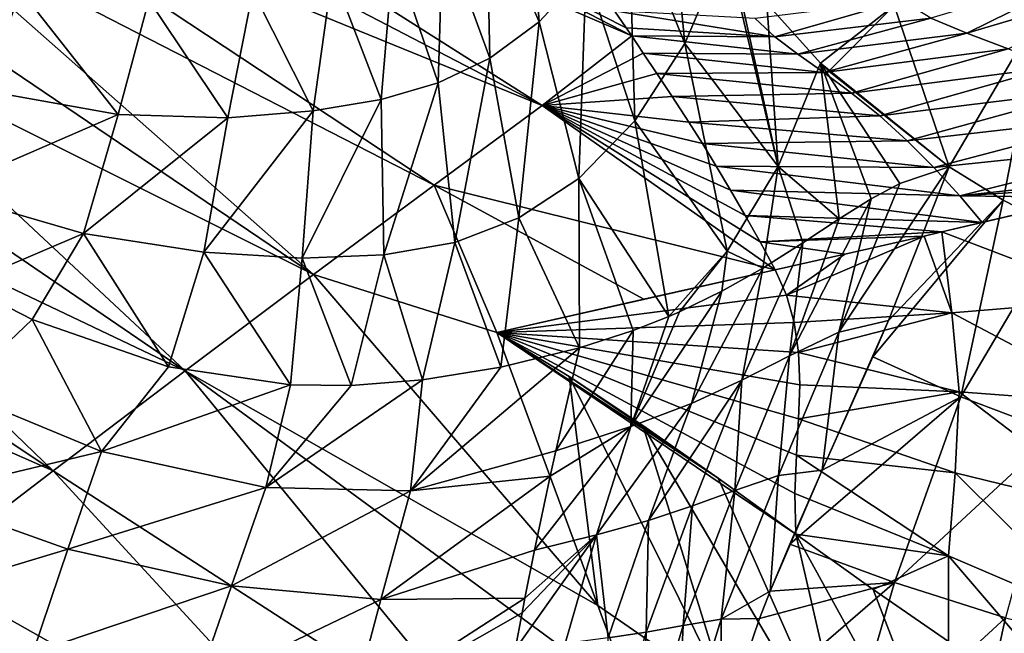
# Model space of a CAD drawing. Header units: millimetres. Extents: x -84 to 84, y -375 to 274.
# Tile 49 of 108: x -25 to -9, y 24 to 34. Entities that reach past the tile are written whole.
import ezdxf

# ---------------------------------------------------------------- set-up
doc = ezdxf.new("R2010")
doc.units = ezdxf.units.MM
doc.header["$LTSCALE"] = 148.96817
for name, color, linetype in [('10', 7, 'CONTINUOUS'), ('19', 7, 'CONTINUOUS'), ('20', 7, 'CONTINUOUS'), ('22', 7, 'CONTINUOUS'), ('23', 7, 'CONTINUOUS'), ('25', 7, 'CONTINUOUS'), ('26', 7, 'CONTINUOUS'), ('28', 7, 'CONTINUOUS'), ('6', 7, 'CONTINUOUS'), ('8', 7, 'CONTINUOUS'), ('9', 7, 'CONTINUOUS')]:
    doc.layers.add(name, color=color, linetype=linetype)

msp = doc.modelspace()

# ---------------------------------------------------------------- linework, layer by layer
at = {"layer": '10', "color": 7, "linetype": 'CONTINUOUS', "true_color": 0x69ffac}
for points in [[(-14.933, 36.196, -13.217), (-14.362, 37.574, -13.56), (-14.009, 33.894, -15.884), (-14.933, 36.196, -13.217)], [(-14.009, 33.894, -15.884), (-14.362, 37.574, -13.56), (-13.331, 35.491, -16.129), (-14.009, 33.894, -15.884)], [(-16.593, 36.822, -9.526), (-16.403, 34.25, -12.362), (-17.268, 36.229, -8.987), (-16.593, 36.822, -9.526)], [(-15.631, 35.086, -12.825), (-16.403, 34.25, -12.362), (-16.593, 36.822, -9.526), (-15.631, 35.086, -12.825)], [(-17.268, 36.229, -8.987), (-17.213, 33.656, -11.809), (-17.986, 35.772, -8.376), (-17.268, 36.229, -8.987)], [(-16.403, 34.25, -12.362), (-17.213, 33.656, -11.809), (-17.268, 36.229, -8.987), (-16.403, 34.25, -12.362)], [(-15.631, 35.086, -12.825), (-14.933, 36.196, -13.217), (-14.829, 32.623, -15.532), (-15.631, 35.086, -12.825)], [(-14.829, 32.623, -15.532), (-14.933, 36.196, -13.217), (-14.009, 33.894, -15.884), (-14.829, 32.623, -15.532)], [(-17.986, 35.772, -8.376), (-18.062, 33.25, -11.13), (-18.798, 35.394, -7.647), (-17.986, 35.772, -8.376)], [(-17.213, 33.656, -11.809), (-18.062, 33.25, -11.13), (-17.986, 35.772, -8.376), (-17.213, 33.656, -11.809)], [(-14.009, 33.894, -15.884), (-13.331, 35.491, -16.129), (-12.475, 31.874, -18.356), (-14.009, 33.894, -15.884)], [(-12.475, 31.874, -18.356), (-13.331, 35.491, -16.129), (-13.24, 35.351, -16.305), (-12.475, 31.874, -18.356)], [(-24.919, 34.764, -3.532), (-25.525, 33.124, -5.017), (-27.343, 35.392, -2.614), (-24.919, 34.764, -3.532)], [(-18.798, 35.394, -7.647), (-19, 32.976, -10.281), (-19.8, 35.056, -6.767), (-18.798, 35.394, -7.647)], [(-18.062, 33.25, -11.13), (-19, 32.976, -10.281), (-18.798, 35.394, -7.647), (-18.062, 33.25, -11.13)], [(-12.659, 34.553, -17.306), (-12.475, 31.874, -18.356), (-13.24, 35.351, -16.305), (-12.659, 34.553, -17.306)], [(-19.8, 35.056, -6.767), (-20.113, 32.786, -9.226), (-21.109, 34.76, -5.735), (-19.8, 35.056, -6.767)], [(-19, 32.976, -10.281), (-20.113, 32.786, -9.226), (-19.8, 35.056, -6.767), (-19, 32.976, -10.281)], [(-16.403, 34.25, -12.362), (-15.631, 35.086, -12.825), (-15.748, 31.678, -15.052), (-16.403, 34.25, -12.362)], [(-15.748, 31.678, -15.052), (-15.631, 35.086, -12.825), (-14.829, 32.623, -15.532), (-15.748, 31.678, -15.052)], [(-23.317, 32.729, -6.515), (-25.525, 33.124, -5.017), (-24.919, 34.764, -3.532), (-23.317, 32.729, -6.515)], [(-22.815, 34.606, -4.619), (-23.317, 32.729, -6.515), (-24.919, 34.764, -3.532), (-22.815, 34.606, -4.619)], [(-21.109, 34.76, -5.735), (-21.518, 32.674, -7.954), (-22.815, 34.606, -4.619), (-21.109, 34.76, -5.735)], [(-20.113, 32.786, -9.226), (-21.518, 32.674, -7.954), (-21.109, 34.76, -5.735), (-20.113, 32.786, -9.226)], [(-21.518, 32.674, -7.954), (-23.317, 32.729, -6.515), (-22.815, 34.606, -4.619), (-21.518, 32.674, -7.954)], [(-11.777, 33.573, -18.534), (-12.475, 31.874, -18.356), (-12.659, 34.553, -17.306), (-11.777, 33.573, -18.534)], [(-17.213, 33.656, -11.809), (-16.403, 34.25, -12.362), (-16.734, 31.028, -14.428), (-17.213, 33.656, -11.809)], [(-16.734, 31.028, -14.428), (-16.403, 34.25, -12.362), (-15.748, 31.678, -15.052), (-16.734, 31.028, -14.428)], [(-14.829, 32.623, -15.532), (-14.009, 33.894, -15.884), (-13.315, 30.482, -18.036), (-14.829, 32.623, -15.532)], [(-13.315, 30.482, -18.036), (-14.009, 33.894, -15.884), (-12.475, 31.874, -18.356), (-13.315, 30.482, -18.036)], [(-18.062, 33.25, -11.13), (-17.213, 33.656, -11.809), (-17.789, 30.626, -13.629), (-18.062, 33.25, -11.13)], [(-17.789, 30.626, -13.629), (-17.213, 33.656, -11.809), (-16.734, 31.028, -14.428), (-17.789, 30.626, -13.629)], [(-11.471, 31.012, -19.467), (-12.475, 31.874, -18.356), (-11.777, 33.573, -18.534), (-11.471, 31.012, -19.467)], [(-9.668, 31.867, -20.62), (-10.476, 31.596, -20.105), (-11.777, 33.573, -18.534), (-9.668, 31.867, -20.62)], [(-9.668, 31.867, -20.62), (-11.777, 33.573, -18.534), (-11.64, 33.438, -18.702), (-9.668, 31.867, -20.62)], [(-10.476, 31.596, -20.105), (-10.946, 31.341, -19.805), (-11.777, 33.573, -18.534), (-10.476, 31.596, -20.105)], [(-10.946, 31.341, -19.805), (-11.471, 31.012, -19.467), (-11.777, 33.573, -18.534), (-10.946, 31.341, -19.805)], [(-19, 32.976, -10.281), (-18.062, 33.25, -11.13), (-18.953, 30.42, -12.619), (-19, 32.976, -10.281)], [(-18.953, 30.42, -12.619), (-18.062, 33.25, -11.13), (-17.789, 30.626, -13.629), (-18.953, 30.42, -12.619)], [(-25.525, 33.124, -5.017), (-23.317, 32.729, -6.515), (-26.251, 31.454, -6.266), (-25.525, 33.124, -5.017)], [(-20.113, 32.786, -9.226), (-19, 32.976, -10.281), (-20.296, 30.368, -11.367), (-20.113, 32.786, -9.226)], [(-20.296, 30.368, -11.367), (-19, 32.976, -10.281), (-18.953, 30.42, -12.619), (-20.296, 30.368, -11.367)], [(-26.251, 31.454, -6.266), (-23.317, 32.729, -6.515), (-23.891, 30.774, -8.131), (-26.251, 31.454, -6.266)], [(-23.317, 32.729, -6.515), (-21.518, 32.674, -7.954), (-23.891, 30.774, -8.131), (-23.317, 32.729, -6.515)], [(-21.518, 32.674, -7.954), (-20.113, 32.786, -9.226), (-21.912, 30.462, -9.86), (-21.518, 32.674, -7.954)], [(-21.912, 30.462, -9.86), (-20.113, 32.786, -9.226), (-20.296, 30.368, -11.367), (-21.912, 30.462, -9.86)], [(-23.891, 30.774, -8.131), (-21.518, 32.674, -7.954), (-21.912, 30.462, -9.86), (-23.891, 30.774, -8.131)], [(-14.273, 29.407, -17.568), (-15.748, 31.678, -15.052), (-14.829, 32.623, -15.532), (-14.273, 29.407, -17.568)], [(-14.273, 29.407, -17.568), (-14.829, 32.623, -15.532), (-13.315, 30.482, -18.036), (-14.273, 29.407, -17.568)], [(-12.725, 30.204, -18.641), (-13.315, 30.482, -18.036), (-12.475, 31.874, -18.356), (-12.725, 30.204, -18.641)], [(-12.07, 30.617, -19.076), (-12.725, 30.204, -18.641), (-12.475, 31.874, -18.356), (-12.07, 30.617, -19.076)], [(-11.471, 31.012, -19.467), (-12.07, 30.617, -19.076), (-12.475, 31.874, -18.356), (-11.471, 31.012, -19.467)], [(-15.737, 28.89, -16.494), (-16.734, 31.028, -14.428), (-15.748, 31.678, -15.052), (-15.737, 28.89, -16.494)], [(-14.859, 29.175, -17.145), (-15.737, 28.89, -16.494), (-15.748, 31.678, -15.052), (-14.859, 29.175, -17.145)], [(-14.273, 29.407, -17.568), (-14.859, 29.175, -17.145), (-15.748, 31.678, -15.052), (-14.273, 29.407, -17.568)], [(-25.857, 29.935, -7.709), (-26.251, 31.454, -6.266), (-23.891, 30.774, -8.131), (-25.857, 29.935, -7.709)], [(-17.033, 28.571, -15.497), (-17.789, 30.626, -13.629), (-16.734, 31.028, -14.428), (-17.033, 28.571, -15.497)], [(-15.737, 28.89, -16.494), (-17.033, 28.571, -15.497), (-16.734, 31.028, -14.428), (-15.737, 28.89, -16.494)], [(-24.733, 29.359, -8.791), (-25.857, 29.935, -7.709), (-23.891, 30.774, -8.131), (-24.733, 29.359, -8.791)], [(-22.492, 28.58, -10.869), (-24.733, 29.359, -8.791), (-23.891, 30.774, -8.131), (-22.492, 28.58, -10.869)], [(-22.492, 28.58, -10.869), (-23.891, 30.774, -8.131), (-21.912, 30.462, -9.86), (-22.492, 28.58, -10.869)], [(-18.317, 28.364, -14.466), (-18.953, 30.42, -12.619), (-17.789, 30.626, -13.629), (-18.317, 28.364, -14.466)], [(-17.033, 28.571, -15.497), (-18.317, 28.364, -14.466), (-17.789, 30.626, -13.629), (-17.033, 28.571, -15.497)], [(-20.49, 28.285, -12.639), (-22.492, 28.58, -10.869), (-21.912, 30.462, -9.86), (-20.49, 28.285, -12.639)], [(-20.49, 28.285, -12.639), (-21.912, 30.462, -9.86), (-20.296, 30.368, -11.367), (-20.49, 28.285, -12.639)], [(-19.491, 28.273, -13.492), (-20.296, 30.368, -11.367), (-18.953, 30.42, -12.619), (-19.491, 28.273, -13.492)], [(-18.317, 28.364, -14.466), (-19.491, 28.273, -13.492), (-18.953, 30.42, -12.619), (-18.317, 28.364, -14.466)], [(-14.097, 29.484, -17.693), (-14.273, 29.407, -17.568), (-13.315, 30.482, -18.036), (-14.097, 29.484, -17.693)], [(-13.402, 29.822, -18.179), (-14.097, 29.484, -17.693), (-13.315, 30.482, -18.036), (-13.402, 29.822, -18.179)], [(-12.725, 30.204, -18.641), (-13.402, 29.822, -18.179), (-13.315, 30.482, -18.036), (-12.725, 30.204, -18.641)], [(-19.491, 28.273, -13.492), (-20.49, 28.285, -12.639), (-20.296, 30.368, -11.367), (-19.491, 28.273, -13.492)]]:
    msp.add_3dface(points, dxfattribs=at)
at = {"layer": '19', "color": 7, "linetype": 'CONTINUOUS', "true_color": 0x69ffac}
for points in [[(-6.887, 29.689, 15.775), (-7.38, 31.363, 14.668), (-9.788, 30.797, 15.823), (-6.887, 29.689, 15.775)], [(-9.788, 30.797, 15.823), (-7.38, 31.363, 14.668), (-9.124, 30.951, 15.467), (-9.788, 30.797, 15.823)], [(-10.078, 30.73, 15.988), (-9.62, 29.466, 16.753), (-9.788, 30.797, 15.823), (-10.078, 30.73, 15.988)], [(-9.62, 29.466, 16.753), (-6.887, 29.689, 15.775), (-9.788, 30.797, 15.823), (-9.62, 29.466, 16.753)], [(-9.62, 29.466, 16.753), (-10.078, 30.73, 15.988), (-12.338, 29.759, 17.809), (-9.62, 29.466, 16.753)], [(-12.338, 29.759, 17.809), (-10.078, 30.73, 15.988), (-11.381, 30.432, 16.799), (-12.338, 29.759, 17.809)], [(-12.522, 30.176, 17.603), (-12.338, 29.759, 17.809), (-11.381, 30.432, 16.799), (-12.522, 30.176, 17.603)], [(-12.211, 29.306, 18.057), (-9.62, 29.466, 16.753), (-12.338, 29.759, 17.809), (-12.211, 29.306, 18.057)], [(-6.789, 27.963, 16.91), (-6.887, 29.689, 15.775), (-9.62, 29.466, 16.753), (-6.789, 27.963, 16.91)], [(-12.141, 28.814, 18.345), (-9.62, 29.466, 16.753), (-12.211, 29.306, 18.057), (-12.141, 28.814, 18.345)], [(-9.499, 28.169, 17.599), (-9.62, 29.466, 16.753), (-12.141, 28.814, 18.345), (-9.499, 28.169, 17.599)], [(-9.499, 28.169, 17.599), (-6.789, 27.963, 16.91), (-9.62, 29.466, 16.753), (-9.499, 28.169, 17.599)], [(-12.121, 28.285, 18.665), (-9.499, 28.169, 17.599), (-12.141, 28.814, 18.345), (-12.121, 28.285, 18.665)], [(-12.14, 27.724, 19.008), (-9.499, 28.169, 17.599), (-12.121, 28.285, 18.665), (-12.14, 27.724, 19.008)], [(-9.565, 26.837, 18.458), (-9.499, 28.169, 17.599), (-12.14, 27.724, 19.008), (-9.565, 26.837, 18.458)], [(-9.565, 26.837, 18.458), (-6.902, 26.185, 18.012), (-9.499, 28.169, 17.599), (-9.565, 26.837, 18.458)], [(-6.902, 26.185, 18.012), (-6.789, 27.963, 16.91), (-9.499, 28.169, 17.599), (-6.902, 26.185, 18.012)], [(-12.176, 27.126, 19.361), (-9.565, 26.837, 18.458), (-12.14, 27.724, 19.008), (-12.176, 27.126, 19.361)], [(-12.202, 26.494, 19.713), (-9.677, 25.469, 19.269), (-12.176, 27.126, 19.361), (-12.202, 26.494, 19.713)], [(-9.677, 25.469, 19.269), (-9.565, 26.837, 18.458), (-12.176, 27.126, 19.361), (-9.677, 25.469, 19.269)], [(-9.677, 25.469, 19.269), (-7.067, 24.354, 19.035), (-9.565, 26.837, 18.458), (-9.677, 25.469, 19.269)], [(-7.067, 24.354, 19.035), (-6.902, 26.185, 18.012), (-9.565, 26.837, 18.458), (-7.067, 24.354, 19.035)], [(-12.184, 25.829, 20.042), (-9.677, 25.469, 19.269), (-12.202, 26.494, 19.713), (-12.184, 25.829, 20.042)], [(-10.914, 24.92, 20.004), (-9.677, 25.469, 19.269), (-12.184, 25.829, 20.042), (-10.914, 24.92, 20.004)], [(-9.679, 24.064, 19.976), (-9.677, 25.469, 19.269), (-10.914, 24.92, 20.004), (-9.679, 24.064, 19.976)], [(-9.679, 24.064, 19.976), (-7.108, 22.472, 19.942), (-9.677, 25.469, 19.269), (-9.679, 24.064, 19.976)], [(-7.108, 22.472, 19.942), (-7.067, 24.354, 19.035), (-9.677, 25.469, 19.269), (-7.108, 22.472, 19.942)]]:
    msp.add_3dface(points, dxfattribs=at)
at = {"layer": '20', "color": 7, "linetype": 'CONTINUOUS', "true_color": 0x69ffac}
for points in [[(-12.338, 29.759, 17.809), (-12.522, 30.176, 17.603), (-17.098, 29.142, 20.313), (-12.338, 29.759, 17.809)], [(-17.098, 29.142, 20.313), (-12.522, 30.176, 17.603), (-14.68, 29.69, 19.04), (-17.098, 29.142, 20.313)], [(-12.211, 29.306, 18.057), (-12.338, 29.759, 17.809), (-17.098, 29.142, 20.313), (-12.211, 29.306, 18.057)], [(-12.141, 28.814, 18.345), (-12.211, 29.306, 18.057), (-17.098, 29.142, 20.313), (-12.141, 28.814, 18.345)], [(-12.184, 25.829, 20.042), (-12.202, 26.494, 19.713), (-17.098, 29.142, 20.313), (-12.184, 25.829, 20.042)], [(-12.184, 25.829, 20.042), (-17.098, 29.142, 20.313), (-13.46, 26.747, 20.092), (-12.184, 25.829, 20.042)], [(-12.202, 26.494, 19.713), (-12.176, 27.126, 19.361), (-17.098, 29.142, 20.313), (-12.202, 26.494, 19.713)], [(-12.176, 27.126, 19.361), (-12.14, 27.724, 19.008), (-17.098, 29.142, 20.313), (-12.176, 27.126, 19.361)], [(-12.14, 27.724, 19.008), (-12.121, 28.285, 18.665), (-17.098, 29.142, 20.313), (-12.14, 27.724, 19.008)], [(-12.121, 28.285, 18.665), (-12.141, 28.814, 18.345), (-17.098, 29.142, 20.313), (-12.121, 28.285, 18.665)], [(-13.46, 26.747, 20.092), (-17.098, 29.142, 20.313), (-15.911, 28.419, 20.227), (-13.46, 26.747, 20.092)], [(-14.7, 27.616, 20.153), (-13.46, 26.747, 20.092), (-15.911, 28.419, 20.227), (-14.7, 27.616, 20.153)]]:
    msp.add_3dface(points, dxfattribs=at)
at = {"layer": '22', "color": 7, "linetype": 'CONTINUOUS', "true_color": 0x69ffac}
for points in [[(-15.911, 28.419, 20.227), (-17.098, 29.142, 20.313), (-15.438, 24.657, 21.616), (-15.911, 28.419, 20.227)], [(-14.7, 27.616, 20.153), (-15.911, 28.419, 20.227), (-13.324, 23.19, 21.545), (-14.7, 27.616, 20.153)], [(-13.324, 23.19, 21.545), (-15.911, 28.419, 20.227), (-15.438, 24.657, 21.616), (-13.324, 23.19, 21.545)], [(-13.46, 26.747, 20.092), (-14.7, 27.616, 20.153), (-11.244, 21.734, 21.455), (-13.46, 26.747, 20.092)], [(-11.244, 21.734, 21.455), (-14.7, 27.616, 20.153), (-13.324, 23.19, 21.545), (-11.244, 21.734, 21.455)], [(-12.184, 25.829, 20.042), (-13.46, 26.747, 20.092), (-11.244, 21.734, 21.455), (-12.184, 25.829, 20.042)], [(-10.914, 24.92, 20.004), (-12.184, 25.829, 20.042), (-9.13, 20.284, 21.375), (-10.914, 24.92, 20.004)], [(-9.13, 20.284, 21.375), (-12.184, 25.829, 20.042), (-11.244, 21.734, 21.455), (-9.13, 20.284, 21.375)], [(-9.679, 24.064, 19.976), (-10.914, 24.92, 20.004), (-9.13, 20.284, 21.375), (-9.679, 24.064, 19.976)], [(-13.324, 23.19, 21.545), (-15.438, 24.657, 21.616), (-14.869, 23.116, 21.973), (-13.324, 23.19, 21.545)]]:
    msp.add_3dface(points, dxfattribs=at)
at = {"layer": '23', "color": 7, "linetype": 'CONTINUOUS', "true_color": 0x69ffac}
for points in [[(-34.687, 25.993, 21.525), (-21.449, 12.546, 22.386), (-33.145, 27.966, 22.271), (-34.687, 25.993, 21.525)], [(-20.93, 19.896, 23.184), (-26.528, 25.232, 22.832), (-33.145, 27.966, 22.271), (-20.93, 19.896, 23.184)], [(-15.331, 14.561, 23.536), (-20.93, 19.896, 23.184), (-33.145, 27.966, 22.271), (-15.331, 14.561, 23.536)], [(-18.53, 13.486, 23.247), (-15.331, 14.561, 23.536), (-33.145, 27.966, 22.271), (-18.53, 13.486, 23.247)], [(-21.449, 12.546, 22.386), (-18.53, 13.486, 23.247), (-33.145, 27.966, 22.271), (-21.449, 12.546, 22.386)], [(-36.105, 24.177, 20.287), (-24.063, 11.75, 20.989), (-34.687, 25.993, 21.525), (-36.105, 24.177, 20.287)], [(-24.063, 11.75, 20.989), (-21.449, 12.546, 22.386), (-34.687, 25.993, 21.525), (-24.063, 11.75, 20.989)]]:
    msp.add_3dface(points, dxfattribs=at)
at = {"layer": '25', "color": 7, "linetype": 'CONTINUOUS', "true_color": 0x69ffac}
for points in [[(-25.013, 38.374, 17.602), (-14.881, 34.021, 15.575), (-24.522, 39.003, 16.561), (-25.013, 38.374, 17.602)], [(-14.97, 34.154, 15.488), (-15.163, 34.434, 15.304), (-24.522, 39.003, 16.561), (-14.97, 34.154, 15.488)], [(-14.881, 34.021, 15.575), (-14.97, 34.154, 15.488), (-24.522, 39.003, 16.561), (-14.881, 34.021, 15.575)], [(-25.566, 37.666, 18.563), (-16.352, 32.876, 17.646), (-25.013, 38.374, 17.602), (-25.566, 37.666, 18.563)], [(-16.352, 32.876, 17.646), (-14.881, 34.021, 15.575), (-25.013, 38.374, 17.602), (-16.352, 32.876, 17.646)], [(-26.176, 36.885, 19.437), (-16.352, 32.876, 17.646), (-25.566, 37.666, 18.563), (-26.176, 36.885, 19.437)], [(-26.838, 36.039, 20.216), (-18.129, 31.566, 19.423), (-26.176, 36.885, 19.437), (-26.838, 36.039, 20.216)], [(-18.129, 31.566, 19.423), (-16.352, 32.876, 17.646), (-26.176, 36.885, 19.437), (-18.129, 31.566, 19.423)], [(-27.544, 35.135, 20.891), (-20.108, 30.096, 20.87), (-26.838, 36.039, 20.216), (-27.544, 35.135, 20.891)], [(-20.108, 30.096, 20.87), (-18.129, 31.566, 19.423), (-26.838, 36.039, 20.216), (-20.108, 30.096, 20.87)], [(-28.288, 34.182, 21.457), (-20.108, 30.096, 20.87), (-27.544, 35.135, 20.891), (-28.288, 34.182, 21.457)], [(-29.066, 33.187, 21.907), (-22.219, 28.512, 21.942), (-28.288, 34.182, 21.457), (-29.066, 33.187, 21.907)], [(-22.219, 28.512, 21.942), (-20.108, 30.096, 20.87), (-28.288, 34.182, 21.457), (-22.219, 28.512, 21.942)], [(-14.881, 34.021, 15.575), (-16.352, 32.876, 17.646), (-14.692, 33.737, 15.753), (-14.881, 34.021, 15.575)], [(-14.692, 33.737, 15.753), (-16.352, 32.876, 17.646), (-14.467, 33.402, 15.952), (-14.692, 33.737, 15.753)], [(-14.467, 33.402, 15.952), (-16.352, 32.876, 17.646), (-14.215, 33.023, 16.168), (-14.467, 33.402, 15.952)], [(-29.871, 32.156, 22.237), (-22.219, 28.512, 21.942), (-29.066, 33.187, 21.907), (-29.871, 32.156, 22.237)], [(-14.215, 33.023, 16.168), (-16.352, 32.876, 17.646), (-13.941, 32.6, 16.4), (-14.215, 33.023, 16.168)], [(-12.522, 30.176, 17.603), (-16.352, 32.876, 17.646), (-18.129, 31.566, 19.423), (-12.522, 30.176, 17.603)], [(-16.352, 32.876, 17.646), (-12.522, 30.176, 17.603), (-12.771, 30.634, 17.388), (-16.352, 32.876, 17.646)], [(-13.941, 32.6, 16.4), (-16.352, 32.876, 17.646), (-13.721, 32.249, 16.586), (-13.941, 32.6, 16.4)], [(-13.721, 32.249, 16.586), (-16.352, 32.876, 17.646), (-13.492, 31.876, 16.78), (-13.721, 32.249, 16.586)], [(-13.492, 31.876, 16.78), (-16.352, 32.876, 17.646), (-13.257, 31.482, 16.978), (-13.492, 31.876, 16.78)], [(-13.257, 31.482, 16.978), (-16.352, 32.876, 17.646), (-13.016, 31.069, 17.18), (-13.257, 31.482, 16.978)], [(-13.016, 31.069, 17.18), (-16.352, 32.876, 17.646), (-12.771, 30.634, 17.388), (-13.016, 31.069, 17.18)], [(-30.7, 31.096, 22.442), (-24.386, 26.871, 22.603), (-29.871, 32.156, 22.237), (-30.7, 31.096, 22.442)], [(-24.386, 26.871, 22.603), (-22.219, 28.512, 21.942), (-29.871, 32.156, 22.237), (-24.386, 26.871, 22.603)], [(-17.098, 29.142, 20.313), (-18.129, 31.566, 19.423), (-20.108, 30.096, 20.87), (-17.098, 29.142, 20.313)], [(-14.68, 29.69, 19.04), (-12.522, 30.176, 17.603), (-18.129, 31.566, 19.423), (-14.68, 29.69, 19.04)], [(-17.098, 29.142, 20.313), (-14.68, 29.69, 19.04), (-18.129, 31.566, 19.423), (-17.098, 29.142, 20.313)], [(-31.544, 30.015, 22.516), (-24.386, 26.871, 22.603), (-30.7, 31.096, 22.442), (-31.544, 30.015, 22.516)], [(-15.438, 24.657, 21.616), (-20.108, 30.096, 20.87), (-22.219, 28.512, 21.942), (-15.438, 24.657, 21.616)], [(-15.438, 24.657, 21.616), (-17.098, 29.142, 20.313), (-20.108, 30.096, 20.87), (-15.438, 24.657, 21.616)], [(-31.544, 30.015, 22.516), (-26.528, 25.232, 22.832), (-24.386, 26.871, 22.603), (-31.544, 30.015, 22.516)], [(-22.219, 28.512, 21.942), (-24.386, 26.871, 22.603), (-16.896, 22.023, 22.637), (-22.219, 28.512, 21.942)], [(-14.869, 23.116, 21.973), (-15.438, 24.657, 21.616), (-22.219, 28.512, 21.942), (-14.869, 23.116, 21.973)], [(-14.869, 23.116, 21.973), (-22.219, 28.512, 21.942), (-16.896, 22.023, 22.637), (-14.869, 23.116, 21.973)], [(-24.386, 26.871, 22.603), (-26.528, 25.232, 22.832), (-18.938, 20.941, 23.043), (-24.386, 26.871, 22.603)], [(-16.896, 22.023, 22.637), (-24.386, 26.871, 22.603), (-18.938, 20.941, 23.043), (-16.896, 22.023, 22.637)], [(-26.528, 25.232, 22.832), (-20.93, 19.896, 23.184), (-18.938, 20.941, 23.043), (-26.528, 25.232, 22.832)]]:
    msp.add_3dface(points, dxfattribs=at)
at = {"layer": '26', "color": 7, "linetype": 'CONTINUOUS', "true_color": 0x69ffac}
for points in [[(-9.967, 34.314, 12.839), (-9.374, 34.067, 12.915), (-7.228, 35.131, 11.671), (-9.967, 34.314, 12.839)], [(-7.228, 35.131, 11.671), (-9.374, 34.067, 12.915), (-6.34, 34.97, 11.739), (-7.228, 35.131, 11.671)], [(-9.374, 34.067, 12.915), (-8.694, 33.809, 12.985), (-6.34, 34.97, 11.739), (-9.374, 34.067, 12.915)], [(-10.442, 34.604, 12.692), (-12.853, 34.308, 13.954), (-12.53, 34.007, 14.119), (-10.442, 34.604, 12.692)], [(-9.967, 34.314, 12.839), (-10.442, 34.604, 12.692), (-12.53, 34.007, 14.119), (-9.967, 34.314, 12.839)], [(-15.163, 34.434, 15.304), (-14.97, 34.154, 15.488), (-12.53, 34.007, 14.119), (-15.163, 34.434, 15.304)], [(-12.853, 34.308, 13.954), (-15.163, 34.434, 15.304), (-12.53, 34.007, 14.119), (-12.853, 34.308, 13.954)], [(-9.967, 34.314, 12.839), (-12.53, 34.007, 14.119), (-12.153, 33.718, 14.239), (-9.967, 34.314, 12.839)], [(-9.374, 34.067, 12.915), (-9.967, 34.314, 12.839), (-12.153, 33.718, 14.239), (-9.374, 34.067, 12.915)], [(-14.97, 34.154, 15.488), (-14.881, 34.021, 15.575), (-12.53, 34.007, 14.119), (-14.97, 34.154, 15.488)], [(-14.881, 34.021, 15.575), (-14.692, 33.737, 15.753), (-12.153, 33.718, 14.239), (-14.881, 34.021, 15.575)], [(-12.53, 34.007, 14.119), (-14.881, 34.021, 15.575), (-12.153, 33.718, 14.239), (-12.53, 34.007, 14.119)], [(-9.374, 34.067, 12.915), (-12.153, 33.718, 14.239), (-11.724, 33.417, 14.343), (-9.374, 34.067, 12.915)], [(-8.694, 33.809, 12.985), (-9.374, 34.067, 12.915), (-11.724, 33.417, 14.343), (-8.694, 33.809, 12.985)], [(-14.692, 33.737, 15.753), (-14.467, 33.402, 15.952), (-11.724, 33.417, 14.343), (-14.692, 33.737, 15.753)], [(-12.153, 33.718, 14.239), (-14.692, 33.737, 15.753), (-11.724, 33.417, 14.343), (-12.153, 33.718, 14.239)], [(-8.694, 33.809, 12.985), (-11.724, 33.417, 14.343), (-11.269, 33.08, 14.47), (-8.694, 33.809, 12.985)], [(-7.988, 33.501, 13.101), (-8.694, 33.809, 12.985), (-11.269, 33.08, 14.47), (-7.988, 33.501, 13.101)], [(-7.988, 33.501, 13.101), (-11.269, 33.08, 14.47), (-10.807, 32.704, 14.625), (-7.988, 33.501, 13.101)], [(-7.29, 33.137, 13.272), (-7.988, 33.501, 13.101), (-10.807, 32.704, 14.625), (-7.29, 33.137, 13.272)], [(-11.724, 33.417, 14.343), (-14.467, 33.402, 15.952), (-11.269, 33.08, 14.47), (-11.724, 33.417, 14.343)], [(-14.467, 33.402, 15.952), (-14.215, 33.023, 16.168), (-11.269, 33.08, 14.47), (-14.467, 33.402, 15.952)], [(-11.269, 33.08, 14.47), (-14.215, 33.023, 16.168), (-10.807, 32.704, 14.625), (-11.269, 33.08, 14.47)], [(-14.215, 33.023, 16.168), (-13.941, 32.6, 16.4), (-10.807, 32.704, 14.625), (-14.215, 33.023, 16.168)], [(-7.29, 33.137, 13.272), (-10.807, 32.704, 14.625), (-10.355, 32.294, 14.811), (-7.29, 33.137, 13.272)], [(-6.626, 32.72, 13.494), (-7.29, 33.137, 13.272), (-10.355, 32.294, 14.811), (-6.626, 32.72, 13.494)], [(-10.807, 32.704, 14.625), (-13.941, 32.6, 16.4), (-10.355, 32.294, 14.811), (-10.807, 32.704, 14.625)], [(-6.626, 32.72, 13.494), (-10.355, 32.294, 14.811), (-9.917, 31.855, 15.02), (-6.626, 32.72, 13.494)], [(-5.998, 32.265, 13.753), (-6.626, 32.72, 13.494), (-9.917, 31.855, 15.02), (-5.998, 32.265, 13.753)], [(-13.941, 32.6, 16.4), (-13.721, 32.249, 16.586), (-10.355, 32.294, 14.811), (-13.941, 32.6, 16.4)], [(-10.355, 32.294, 14.811), (-13.721, 32.249, 16.586), (-9.917, 31.855, 15.02), (-10.355, 32.294, 14.811)], [(-13.721, 32.249, 16.586), (-13.492, 31.876, 16.78), (-9.917, 31.855, 15.02), (-13.721, 32.249, 16.586)], [(-5.998, 32.265, 13.753), (-9.917, 31.855, 15.02), (-9.49, 31.393, 15.246), (-5.998, 32.265, 13.753)], [(-5.431, 31.833, 14.002), (-5.998, 32.265, 13.753), (-9.49, 31.393, 15.246), (-5.431, 31.833, 14.002)], [(-13.492, 31.876, 16.78), (-13.257, 31.482, 16.978), (-9.49, 31.393, 15.246), (-13.492, 31.876, 16.78)], [(-9.917, 31.855, 15.02), (-13.492, 31.876, 16.78), (-9.49, 31.393, 15.246), (-9.917, 31.855, 15.02)], [(-6.492, 31.576, 14.336), (-5.431, 31.833, 14.002), (-9.49, 31.393, 15.246), (-6.492, 31.576, 14.336)], [(-7.38, 31.363, 14.668), (-6.492, 31.576, 14.336), (-9.49, 31.393, 15.246), (-7.38, 31.363, 14.668)], [(-9.124, 30.951, 15.467), (-13.257, 31.482, 16.978), (-13.016, 31.069, 17.18), (-9.124, 30.951, 15.467)], [(-13.257, 31.482, 16.978), (-9.124, 30.951, 15.467), (-9.49, 31.393, 15.246), (-13.257, 31.482, 16.978)], [(-9.124, 30.951, 15.467), (-7.38, 31.363, 14.668), (-9.49, 31.393, 15.246), (-9.124, 30.951, 15.467)], [(-9.788, 30.797, 15.823), (-9.124, 30.951, 15.467), (-13.016, 31.069, 17.18), (-9.788, 30.797, 15.823)], [(-9.788, 30.797, 15.823), (-13.016, 31.069, 17.18), (-12.771, 30.634, 17.388), (-9.788, 30.797, 15.823)], [(-10.078, 30.73, 15.988), (-9.788, 30.797, 15.823), (-12.771, 30.634, 17.388), (-10.078, 30.73, 15.988)], [(-11.381, 30.432, 16.799), (-10.078, 30.73, 15.988), (-12.771, 30.634, 17.388), (-11.381, 30.432, 16.799)], [(-12.522, 30.176, 17.603), (-11.381, 30.432, 16.799), (-12.771, 30.634, 17.388), (-12.522, 30.176, 17.603)]]:
    msp.add_3dface(points, dxfattribs=at)
at = {"layer": '28', "color": 7, "linetype": 'CONTINUOUS', "true_color": 0x69ffac}
for points in [[(-11.777, 33.573, -18.534), (-12.659, 34.553, -17.306), (-10.57, 34.521, -19.401), (-11.777, 33.573, -18.534)], [(-11.64, 33.438, -18.702), (-11.777, 33.573, -18.534), (-10.57, 34.521, -19.401), (-11.64, 33.438, -18.702)], [(-9.668, 31.867, -20.62), (-11.64, 33.438, -18.702), (-10.57, 34.521, -19.401), (-9.668, 31.867, -20.62)], [(-9.668, 31.867, -20.62), (-10.57, 34.521, -19.401), (-8.177, 34.407, -21.129), (-9.668, 31.867, -20.62)], [(-8.779, 31.321, -21.267), (-9.668, 31.867, -20.62), (-8.177, 34.407, -21.129), (-8.779, 31.321, -21.267)], [(-7.849, 30.844, -21.834), (-8.779, 31.321, -21.267), (-8.177, 34.407, -21.129), (-7.849, 30.844, -21.834)]]:
    msp.add_3dface(points, dxfattribs=at)
at = {"layer": '6', "color": 7, "linetype": 'CONTINUOUS', "true_color": 0x69ffac}
for points in [[(-25.857, 29.935, -7.709), (-24.733, 29.359, -8.791), (-25.976, 28.173, -8.755), (-25.857, 29.935, -7.709)], [(-25.976, 28.173, -8.755), (-24.733, 29.359, -8.791), (-23.595, 27.185, -10.894), (-25.976, 28.173, -8.755)], [(-24.733, 29.359, -8.791), (-22.492, 28.58, -10.869), (-23.595, 27.185, -10.894), (-24.733, 29.359, -8.791)], [(-17.033, 28.571, -15.497), (-15.737, 28.89, -16.494), (-18.516, 26.54, -15.1), (-17.033, 28.571, -15.497)], [(-18.516, 26.54, -15.1), (-15.737, 28.89, -16.494), (-16.126, 27.197, -16.816), (-18.516, 26.54, -15.1)], [(-22.492, 28.58, -10.869), (-20.49, 28.285, -12.639), (-23.595, 27.185, -10.894), (-22.492, 28.58, -10.869)], [(-18.317, 28.364, -14.466), (-17.033, 28.571, -15.497), (-18.516, 26.54, -15.1), (-18.317, 28.364, -14.466)], [(-19.491, 28.273, -13.492), (-18.317, 28.364, -14.466), (-20.892, 26.597, -13.182), (-19.491, 28.273, -13.492)], [(-20.892, 26.597, -13.182), (-18.317, 28.364, -14.466), (-18.516, 26.54, -15.1), (-20.892, 26.597, -13.182)], [(-25.976, 28.173, -8.755), (-23.595, 27.185, -10.894), (-26.622, 26.465, -9.058), (-25.976, 28.173, -8.755)], [(-23.595, 27.185, -10.894), (-20.49, 28.285, -12.639), (-20.892, 26.597, -13.182), (-23.595, 27.185, -10.894)], [(-20.49, 28.285, -12.639), (-19.491, 28.273, -13.492), (-20.892, 26.597, -13.182), (-20.49, 28.285, -12.639)], [(-26.622, 26.465, -9.058), (-23.595, 27.185, -10.894), (-24.148, 25.582, -11.183), (-26.622, 26.465, -9.058)], [(-23.595, 27.185, -10.894), (-20.892, 26.597, -13.182), (-24.148, 25.582, -11.183), (-23.595, 27.185, -10.894)], [(-16.219, 26.783, -16.886), (-18.516, 26.54, -15.1), (-16.126, 27.197, -16.816), (-16.219, 26.783, -16.886)], [(-18.516, 26.54, -15.1), (-16.219, 26.783, -16.886), (-19.005, 24.753, -15.366), (-18.516, 26.54, -15.1)], [(-16.219, 26.783, -16.886), (-16.48, 25.565, -17.079), (-19.005, 24.753, -15.366), (-16.219, 26.783, -16.886)], [(-24.148, 25.582, -11.183), (-20.892, 26.597, -13.182), (-21.457, 24.978, -13.408), (-24.148, 25.582, -11.183)], [(-20.892, 26.597, -13.182), (-18.516, 26.54, -15.1), (-21.457, 24.978, -13.408), (-20.892, 26.597, -13.182)], [(-21.457, 24.978, -13.408), (-18.516, 26.54, -15.1), (-19.005, 24.753, -15.366), (-21.457, 24.978, -13.408)], [(-27.292, 24.635, -9.135), (-26.622, 26.465, -9.058), (-24.148, 25.582, -11.183), (-27.292, 24.635, -9.135)], [(-24.719, 23.875, -11.284), (-27.292, 24.635, -9.135), (-24.148, 25.582, -11.183), (-24.719, 23.875, -11.284)], [(-24.719, 23.875, -11.284), (-24.148, 25.582, -11.183), (-21.457, 24.978, -13.408), (-24.719, 23.875, -11.284)], [(-19.005, 24.753, -15.366), (-16.48, 25.565, -17.079), (-16.638, 24.776, -17.194), (-19.005, 24.753, -15.366)], [(-22.038, 23.297, -13.502), (-24.719, 23.875, -11.284), (-21.457, 24.978, -13.408), (-22.038, 23.297, -13.502)], [(-22.038, 23.297, -13.502), (-21.457, 24.978, -13.408), (-19.005, 24.753, -15.366), (-22.038, 23.297, -13.502)], [(-19.487, 22.936, -15.554), (-22.038, 23.297, -13.502), (-19.005, 24.753, -15.366), (-19.487, 22.936, -15.554)], [(-19.487, 22.936, -15.554), (-19.005, 24.753, -15.366), (-16.638, 24.776, -17.194), (-19.487, 22.936, -15.554)], [(-19.487, 22.936, -15.554), (-16.638, 24.776, -17.194), (-16.684, 24.535, -17.228), (-19.487, 22.936, -15.554)], [(-24.719, 23.875, -11.284), (-27.609, 22.587, -9.385), (-27.292, 24.635, -9.135), (-24.719, 23.875, -11.284)], [(-19.487, 22.936, -15.554), (-16.684, 24.535, -17.228), (-16.794, 23.932, -17.312), (-19.487, 22.936, -15.554)]]:
    msp.add_3dface(points, dxfattribs=at)
at = {"layer": '8', "color": 7, "linetype": 'CONTINUOUS', "true_color": 0x69ffac}
for points in [[(-9.668, 31.867, -20.62), (-8.779, 31.321, -21.267), (-10.66, 29.34, -20.445), (-9.668, 31.867, -20.62)], [(-9.472, 28.086, -21.374), (-10.922, 28.741, -20.389), (-8.779, 31.321, -21.267), (-9.472, 28.086, -21.374)], [(-8.779, 31.321, -21.267), (-10.922, 28.741, -20.389), (-10.66, 29.34, -20.445), (-8.779, 31.321, -21.267)], [(-7.849, 30.844, -21.834), (-9.472, 28.086, -21.374), (-8.779, 31.321, -21.267), (-7.849, 30.844, -21.834)], [(-7.909, 27.494, -22.222), (-9.472, 28.086, -21.374), (-7.849, 30.844, -21.834), (-7.909, 27.494, -22.222)], [(-10.922, 28.741, -20.389), (-9.472, 28.086, -21.374), (-11.755, 26.881, -20.205), (-10.922, 28.741, -20.389)], [(-10.562, 25.031, -21.205), (-12.286, 25.663, -20.092), (-9.472, 28.086, -21.374), (-10.562, 25.031, -21.205)], [(-9.472, 28.086, -21.374), (-12.286, 25.663, -20.092), (-11.755, 26.881, -20.205), (-9.472, 28.086, -21.374)], [(-7.909, 27.494, -22.222), (-10.562, 25.031, -21.205), (-9.472, 28.086, -21.374), (-7.909, 27.494, -22.222)], [(-8.741, 24.452, -22.172), (-10.562, 25.031, -21.205), (-7.909, 27.494, -22.222), (-8.741, 24.452, -22.172)], [(-12.286, 25.663, -20.092), (-10.562, 25.031, -21.205), (-12.604, 24.891, -20.03), (-12.286, 25.663, -20.092)], [(-11.462, 21.942, -21.119), (-13.415, 22.565, -19.919), (-10.562, 25.031, -21.205), (-11.462, 21.942, -21.119)], [(-10.562, 25.031, -21.205), (-13.415, 22.565, -19.919), (-12.78, 24.442, -19.999), (-10.562, 25.031, -21.205)], [(-12.604, 24.891, -20.03), (-10.562, 25.031, -21.205), (-12.78, 24.442, -19.999), (-12.604, 24.891, -20.03)], [(-8.741, 24.452, -22.172), (-11.462, 21.942, -21.119), (-10.562, 25.031, -21.205), (-8.741, 24.452, -22.172)], [(-9.418, 21.379, -22.171), (-11.462, 21.942, -21.119), (-8.741, 24.452, -22.172), (-9.418, 21.379, -22.171)], [(-6.819, 23.986, -22.968), (-9.418, 21.379, -22.171), (-8.741, 24.452, -22.172), (-6.819, 23.986, -22.968)]]:
    msp.add_3dface(points, dxfattribs=at)
at = {"layer": '9', "color": 7, "linetype": 'CONTINUOUS', "true_color": 0x69ffac}
for points in [[(-9.668, 31.867, -20.62), (-10.66, 29.34, -20.445), (-11.476, 29.147, -19.915), (-9.668, 31.867, -20.62)], [(-10.476, 31.596, -20.105), (-9.668, 31.867, -20.62), (-11.476, 29.147, -19.915), (-10.476, 31.596, -20.105)], [(-10.946, 31.341, -19.805), (-10.476, 31.596, -20.105), (-11.476, 29.147, -19.915), (-10.946, 31.341, -19.805)], [(-11.471, 31.012, -19.467), (-10.946, 31.341, -19.805), (-12.289, 28.761, -19.4), (-11.471, 31.012, -19.467)], [(-12.289, 28.761, -19.4), (-10.946, 31.341, -19.805), (-11.476, 29.147, -19.915), (-12.289, 28.761, -19.4)], [(-12.07, 30.617, -19.076), (-11.471, 31.012, -19.467), (-12.289, 28.761, -19.4), (-12.07, 30.617, -19.076)], [(-12.725, 30.204, -18.641), (-12.07, 30.617, -19.076), (-13.073, 28.36, -18.901), (-12.725, 30.204, -18.641)], [(-13.073, 28.36, -18.901), (-12.07, 30.617, -19.076), (-12.289, 28.761, -19.4), (-13.073, 28.36, -18.901)], [(-13.402, 29.822, -18.179), (-12.725, 30.204, -18.641), (-13.898, 27.978, -18.36), (-13.402, 29.822, -18.179)], [(-13.898, 27.978, -18.36), (-12.725, 30.204, -18.641), (-13.073, 28.36, -18.901), (-13.898, 27.978, -18.36)], [(-14.097, 29.484, -17.693), (-13.402, 29.822, -18.179), (-14.897, 27.598, -17.679), (-14.097, 29.484, -17.693)], [(-14.897, 27.598, -17.679), (-13.402, 29.822, -18.179), (-13.898, 27.978, -18.36), (-14.897, 27.598, -17.679)], [(-14.273, 29.407, -17.568), (-14.097, 29.484, -17.693), (-14.897, 27.598, -17.679), (-14.273, 29.407, -17.568)], [(-14.859, 29.175, -17.145), (-14.273, 29.407, -17.568), (-14.897, 27.598, -17.679), (-14.859, 29.175, -17.145)], [(-10.922, 28.741, -20.389), (-11.755, 26.881, -20.205), (-10.66, 29.34, -20.445), (-10.922, 28.741, -20.389)], [(-10.66, 29.34, -20.445), (-11.755, 26.881, -20.205), (-11.476, 29.147, -19.915), (-10.66, 29.34, -20.445)], [(-16.126, 27.197, -16.816), (-15.737, 28.89, -16.494), (-14.859, 29.175, -17.145), (-16.126, 27.197, -16.816)], [(-16.126, 27.197, -16.816), (-14.859, 29.175, -17.145), (-14.897, 27.598, -17.679), (-16.126, 27.197, -16.816)], [(-11.476, 29.147, -19.915), (-11.755, 26.881, -20.205), (-12.468, 26.79, -19.742), (-11.476, 29.147, -19.915)], [(-12.289, 28.761, -19.4), (-11.476, 29.147, -19.915), (-12.468, 26.79, -19.742), (-12.289, 28.761, -19.4)], [(-13.073, 28.36, -18.901), (-12.289, 28.761, -19.4), (-13.188, 26.545, -19.288), (-13.073, 28.36, -18.901)], [(-13.188, 26.545, -19.288), (-12.289, 28.761, -19.4), (-12.468, 26.79, -19.742), (-13.188, 26.545, -19.288)], [(-13.898, 27.978, -18.36), (-13.073, 28.36, -18.901), (-14.608, 26.054, -18.372), (-13.898, 27.978, -18.36)], [(-14.608, 26.054, -18.372), (-13.073, 28.36, -18.901), (-13.883, 26.292, -18.846), (-14.608, 26.054, -18.372)], [(-13.883, 26.292, -18.846), (-13.073, 28.36, -18.901), (-13.188, 26.545, -19.288), (-13.883, 26.292, -18.846)], [(-14.897, 27.598, -17.679), (-13.898, 27.978, -18.36), (-15.46, 25.819, -17.794), (-14.897, 27.598, -17.679)], [(-15.46, 25.819, -17.794), (-13.898, 27.978, -18.36), (-14.608, 26.054, -18.372), (-15.46, 25.819, -17.794)], [(-16.48, 25.565, -17.079), (-16.219, 26.783, -16.886), (-14.897, 27.598, -17.679), (-16.48, 25.565, -17.079)], [(-16.48, 25.565, -17.079), (-14.897, 27.598, -17.679), (-15.46, 25.819, -17.794), (-16.48, 25.565, -17.079)], [(-16.219, 26.783, -16.886), (-16.126, 27.197, -16.816), (-14.897, 27.598, -17.679), (-16.219, 26.783, -16.886)], [(-12.286, 25.663, -20.092), (-12.604, 24.891, -20.03), (-11.755, 26.881, -20.205), (-12.286, 25.663, -20.092)], [(-11.755, 26.881, -20.205), (-12.604, 24.891, -20.03), (-12.468, 26.79, -19.742), (-11.755, 26.881, -20.205)], [(-12.468, 26.79, -19.742), (-12.604, 24.891, -20.03), (-13.41, 24.432, -19.594), (-12.468, 26.79, -19.742)], [(-13.188, 26.545, -19.288), (-12.468, 26.79, -19.742), (-13.41, 24.432, -19.594), (-13.188, 26.545, -19.288)], [(-13.883, 26.292, -18.846), (-13.188, 26.545, -19.288), (-14.038, 24.327, -19.194), (-13.883, 26.292, -18.846)], [(-14.038, 24.327, -19.194), (-13.188, 26.545, -19.288), (-13.41, 24.432, -19.594), (-14.038, 24.327, -19.194)], [(-14.608, 26.054, -18.372), (-13.883, 26.292, -18.846), (-14.646, 24.218, -18.799), (-14.608, 26.054, -18.372)], [(-14.646, 24.218, -18.799), (-13.883, 26.292, -18.846), (-14.038, 24.327, -19.194), (-14.646, 24.218, -18.799)], [(-15.46, 25.819, -17.794), (-14.608, 26.054, -18.372), (-15.27, 24.123, -18.381), (-15.46, 25.819, -17.794)], [(-15.27, 24.123, -18.381), (-14.608, 26.054, -18.372), (-14.646, 24.218, -18.799), (-15.27, 24.123, -18.381)], [(-16.794, 23.932, -17.312), (-16.684, 24.535, -17.228), (-15.46, 25.819, -17.794), (-16.794, 23.932, -17.312)], [(-16.794, 23.932, -17.312), (-15.46, 25.819, -17.794), (-15.977, 24.031, -17.893), (-16.794, 23.932, -17.312)], [(-16.684, 24.535, -17.228), (-16.638, 24.776, -17.194), (-15.46, 25.819, -17.794), (-16.684, 24.535, -17.228)], [(-16.638, 24.776, -17.194), (-16.48, 25.565, -17.079), (-15.46, 25.819, -17.794), (-16.638, 24.776, -17.194)], [(-15.977, 24.031, -17.893), (-15.46, 25.819, -17.794), (-15.27, 24.123, -18.381), (-15.977, 24.031, -17.893)], [(-12.604, 24.891, -20.03), (-12.78, 24.442, -19.999), (-13.41, 24.432, -19.594), (-12.604, 24.891, -20.03)], [(-13.41, 24.432, -19.594), (-13.415, 22.565, -19.919), (-14.148, 22.041, -19.549), (-13.41, 24.432, -19.594)], [(-14.038, 24.327, -19.194), (-13.41, 24.432, -19.594), (-14.148, 22.041, -19.549), (-14.038, 24.327, -19.194)], [(-12.78, 24.442, -19.999), (-13.415, 22.565, -19.919), (-13.41, 24.432, -19.594), (-12.78, 24.442, -19.999)], [(-14.646, 24.218, -18.799), (-14.038, 24.327, -19.194), (-14.71, 22.081, -19.182), (-14.646, 24.218, -18.799)], [(-14.71, 22.081, -19.182), (-14.038, 24.327, -19.194), (-14.148, 22.041, -19.549), (-14.71, 22.081, -19.182)], [(-15.27, 24.123, -18.381), (-14.646, 24.218, -18.799), (-15.257, 22.123, -18.812), (-15.27, 24.123, -18.381)], [(-15.257, 22.123, -18.812), (-14.646, 24.218, -18.799), (-14.71, 22.081, -19.182), (-15.257, 22.123, -18.812)]]:
    msp.add_3dface(points, dxfattribs=at)

doc.saveas('drawing.dxf')
